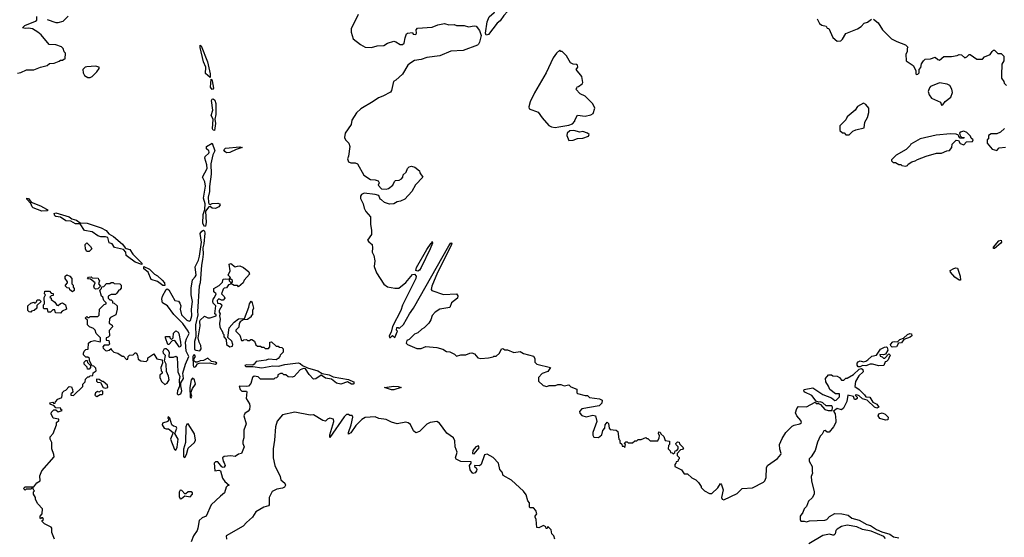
# Model space of a CAD drawing. Extents: x 2386423 to 2568864, y 578392 to 761999.
# Tile 55 of 256: x 2467585 to 2476534, y 642282 to 646988. Entities that reach past the tile are written whole.
import ezdxf

# ---------------------------------------------------------------- set-up
doc = ezdxf.new("R2010")
doc.units = 0

msp = doc.modelspace()

# ---------------------------------------------------------------- linework, layer by layer
at = {"layer": '0CON05XD'}
for points in [[(2471825, 646847.5), (2471818.2, 646865), (2471835, 646970), (2471853.3, 647015), (2471896.4, 647053.6), (2471910, 647075), (2471960, 647115), (2471985, 647130), (2472015, 647132.5), (2472055, 647157.5), (2472066.4, 647136.4), (2472059.8, 647120.2), (2472018.5, 647061.5), (2471984, 647026), (2471952.7, 646977.3), (2471923.8, 646955), (2471845, 646854), (2471825, 646847.5)], [(2467565, 646502.5), (2467595, 646507.5), (2467648.3, 646531.7), (2467715, 646532.5), (2467773, 646557), (2467835, 646572.5), (2467855, 646590), (2467897, 646593), (2467945, 646610), (2467955, 646620), (2467975, 646620), (2467985, 646630), (2467998.3, 646631.7), (2468000, 646685), (2467990, 646695), (2467980, 646725), (2467965, 646740), (2467915, 646760), (2467851.7, 646761.7), (2467779.3, 646849.3), (2467750, 646875), (2467700, 646905), (2467665, 646911.2), (2467635, 646906.7), (2467610, 646915), (2467632.5, 646935), (2467730, 646975), (2467740, 646985), (2467741.7, 647018.3)], [(2467835, 646990), (2467915, 646963.3), (2467935, 646962.5), (2467980, 646975), (2468025, 647020)], [(2470661.2, 647035), (2470596.7, 646905), (2470596.7, 646875), (2470617.5, 646815), (2470682.3, 646762.3), (2470725, 646736.7), (2470783.6, 646736.4), (2470835, 646750), (2470893.6, 646753.6), (2470926.8, 646773.2), (2470985, 646791.4), (2471005, 646786.2), (2471043.1, 646763.1), (2471065, 646761.9), (2471078.9, 646775), (2471087.7, 646822.3), (2471101.7, 646858.3), (2471110, 646865), (2471155, 646870), (2471160, 646855), (2471185, 646853.8), (2471192.5, 646865), (2471187.5, 646895), (2471200.5, 646909.5), (2471335, 646921.2), (2471385, 646941.2), (2471445, 646953.3), (2471485, 646940), (2471535, 646943.3), (2471556.4, 646936.4), (2471626.1, 646936.1), (2471665, 646922.5), (2471715, 646932.5), (2471735, 646930), (2471765, 646890), (2471779.2, 646845), (2471765, 646782.5), (2471756.7, 646765), (2471745, 646757.5), (2471615, 646706.7), (2471505, 646703.3), (2471405, 646660), (2471285, 646644.2), (2471235, 646627.1), (2471175, 646617.5), (2471130.3, 646589.7), (2471114.2, 646575), (2471065, 646492.5), (2471005, 646437.5), (2470982.5, 646425), (2470963.8, 646345), (2470955, 646330), (2470885, 646291.2), (2470845, 646278.8), (2470796.6, 646243.4), (2470685, 646178.8), (2470645, 646140), (2470603.3, 646075), (2470596.7, 646035), (2470543.8, 645955), (2470536.4, 645916.4), (2470546.7, 645895), (2470577.5, 645865), (2470586.7, 645835), (2470573, 645747), (2470563, 645723), (2470572.5, 645695), (2470595, 645687.5), (2470635, 645687.5), (2470656.4, 645676.4), (2470713.6, 645573.6), (2470774.1, 645534.1), (2470815, 645532.9), (2470844.1, 645524.1), (2470853.3, 645505), (2470843, 645483), (2470875, 645450), (2470915, 645447.5), (2470937, 645453), (2470976.7, 645483.3), (2470991.7, 645518.3), (2471000, 645525), (2471035, 645530), (2471055, 645540), (2471066.7, 645555), (2471071.7, 645578.3), (2471098.3, 645601.7), (2471110, 645635), (2471125, 645650), (2471145, 645657.5), (2471177, 645647), (2471220, 645615), (2471223.3, 645595), (2471250, 645555), (2471183.6, 645486.4), (2471150, 645425), (2471085, 645357.5), (2471045, 645337.5), (2471015, 645332.5), (2470987, 645313), (2470945, 645310), (2470900, 645325), (2470875, 645350), (2470860, 645355), (2470848.3, 645388.3), (2470815, 645400), (2470715, 645410), (2470690.7, 645399.3), (2470682.5, 645385), (2470683.6, 645363.6), (2470706.7, 645315), (2470717.5, 645275), (2470732.5, 645245), (2470772.5, 645195), (2470772.5, 645125), (2470782.5, 645075), (2470782.5, 645035), (2470747.5, 644985), (2470757, 644967), (2470787.5, 644945), (2470792.5, 644915), (2470787.5, 644875), (2470802.5, 644845), (2470812.5, 644795), (2470807.5, 644745), (2470826.7, 644685), (2470893.9, 644583.9), (2470928.3, 644558.3), (2470995, 644547.5), (2471031.7, 644548.3), (2471095, 644600), (2471155, 644670.6), (2471175, 644673.1), (2471187.7, 644657.7), (2471185.5, 644635), (2471065, 644391.2), (2471048.8, 644345), (2470975, 644197.5), (2470961.7, 644148.3), (2470942.5, 644115), (2470945, 644100), (2470955, 644100), (2470972.5, 644117.5), (2470995, 644100), (2471020, 644155), (2471010, 644165), (2471011.7, 644188.3), (2471025, 644190), (2471035, 644180), (2471075, 644217.5), (2471127.1, 644312.9), (2471165, 644364), (2471485, 644933.3), (2471505, 644960), (2471512.5, 644955), (2471505.6, 644935), (2471381.8, 644688.2), (2471331.1, 644565), (2471326.4, 644536.4), (2471332.5, 644525), (2471438.3, 644488.3), (2471555, 644496.7), (2471568.8, 644478.8), (2471564.3, 644455.7), (2471510, 644415), (2471495, 644370), (2471403.6, 644356.4), (2471360.7, 644329.3), (2471335, 644300), (2471321.7, 644258.3), (2471305, 644230), (2471260, 644185), (2471240, 644175), (2471205, 644142.5), (2471175, 644130), (2471125, 644080), (2471105, 644070), (2471098.3, 644048.3), (2471110, 644035), (2471195, 644000), (2471235, 644000), (2471275, 644017.5), (2471375, 644007.5), (2471431.7, 643991.7), (2471465, 643972.5), (2471495, 643967.5), (2471538.3, 643948.3), (2471555, 643930), (2471595, 643940), (2471639.3, 643940.7), (2471675, 643957.5), (2471695, 643960), (2471719.3, 643949.3), (2471750, 643915), (2471775, 643907.5), (2471845, 643913.8), (2471887, 643923), (2471895, 643930), (2471915, 643930), (2471945, 643957.5), (2471964.2, 643995.8), (2471975, 644000), (2471995, 643987.5), (2472017.3, 643987.3), (2472075, 643962.5), (2472135, 643972.5), (2472165, 643952.5), (2472255, 643927.5), (2472266.4, 643906.4), (2472266.2, 643875), (2472286.7, 643855), (2472410, 643825), (2472385, 643790), (2472335, 643770), (2472300, 643735), (2472301.7, 643701.7), (2472343, 643663), (2472375, 643653.3), (2472398.3, 643661.7), (2472455, 643662.5), (2472475, 643670), (2472505, 643670), (2472535, 643660), (2472575, 643667.5), (2472595, 643650), (2472648.3, 643628.3), (2472650, 643595), (2472655, 643590), (2472725, 643570), (2472745, 643570), (2472765, 643552.5), (2472855, 643540.8), (2472878.3, 643528.3), (2472877.4, 643502.6), (2472852.4, 643477.6), (2472695, 643450), (2472673, 643427), (2472675, 643410), (2472695, 643390), (2472735, 643377.5), (2472795, 643392.5), (2472817.5, 643385), (2472830, 643335), (2472795.8, 643235), (2472795, 643210), (2472802.4, 643192.4), (2472845, 643188.6), (2472876.7, 643213.3), (2472886.1, 643253.9), (2472903.3, 643275), (2472907.5, 643305), (2472925, 643330), (2472936.4, 643316.4), (2472942.5, 643275), (2472951.7, 643261.7), (2473005, 643257.5), (2473022.5, 643245), (2473030, 643175), (2473040, 643165), (2473040, 643145)], [(2474832.5, 646995), (2474855, 646952.5), (2474875, 646937.5), (2474915, 646930), (2474925, 646910), (2474938.3, 646908.3), (2474975, 646827.5), (2475013.9, 646793.9), (2475050, 646795), (2475065, 646810), (2475095, 646862.5), (2475200, 646905), (2475233, 646927), (2475260, 646955), (2475290, 646965), (2475328.3, 646991.7)], [(2475345, 646992.5), (2475389.3, 646959.3), (2475427, 646897), (2475510, 646815), (2475558.3, 646788.3), (2475635, 646760), (2475658.3, 646738.3), (2475650, 646725), (2475650, 646695), (2475640, 646675), (2475642.5, 646615), (2475705, 646570), (2475730, 646525), (2475730, 646495), (2475735, 646490), (2475748.3, 646491.7), (2475760, 646505), (2475760, 646535), (2475777, 646553), (2475783, 646587), (2475800, 646615), (2475815, 646630), (2475865, 646632.5), (2475905, 646647.5), (2475930, 646625), (2475945, 646620), (2475985, 646652.5), (2476055, 646652.5), (2476105, 646662.5), (2476125, 646672.5), (2476145, 646667.5), (2476175, 646642.5), (2476195, 646650), (2476215, 646670), (2476225, 646670), (2476285, 646630), (2476335, 646630), (2476355, 646650), (2476405, 646670), (2476425, 646700), (2476435, 646710), (2476445, 646710), (2476475, 646680), (2476505, 646680), (2476530, 646655), (2476530, 646615), (2476512.5, 646585), (2476507.5, 646485), (2476510, 646455), (2476530, 646425), (2476531.7, 646411.7), (2476555, 646390)], [(2469315, 646462.5), (2469275, 646500), (2469275.4, 646555.4), (2469254.4, 646605), (2469224.2, 646735), (2469225, 646757.5), (2469235, 646750), (2469292.7, 646605), (2469315.5, 646494.5), (2469315, 646462.5)], [(2472450.7, 646009.3), (2472485, 646014), (2472575, 646030), (2472608.3, 646041.7), (2472630, 646065), (2472630, 646075), (2472655, 646120), (2472725, 646110), (2472777, 646123), (2472797.5, 646135), (2472812.5, 646185), (2472795, 646222.5), (2472725, 646292.5), (2472680, 646315), (2472640, 646355), (2472650, 646365), (2472651.7, 646378.3), (2472665, 646380), (2472696.4, 646403.6), (2472703.3, 646416.7), (2472695, 646470), (2472642.5, 646535), (2472658.8, 646555), (2472656.2, 646575), (2472645, 646581.2), (2472615, 646582.5), (2472592.5, 646595), (2472555, 646660), (2472515, 646700), (2472505, 646700), (2472495, 646710), (2472465, 646683.8), (2472435, 646640), (2472370, 646505), (2472265, 646324.3), (2472225, 646242), (2472211.4, 646195), (2472216.4, 646176.4), (2472296.4, 646146.4), (2472332.5, 646095), (2472395, 646027.5), (2472420, 646015), (2472450.7, 646009.3)], [(2468205, 646462.5), (2468225, 646463.3), (2468245, 646472.5), (2468287.5, 646515), (2468307.5, 646545), (2468306.4, 646556.4), (2468275, 646566.7), (2468195, 646560), (2468180, 646555), (2468160, 646535), (2468162.5, 646505), (2468175, 646480), (2468205, 646462.5)], [(2469335, 646352.5), (2469318.1, 646375), (2469325, 646446.7), (2469335, 646432.5), (2469345.6, 646365), (2469343.9, 646356.1), (2469335, 646352.5)], [(2475965, 646210), (2475975, 646212.5), (2475997.5, 646245), (2476047.5, 646285), (2476062.5, 646325), (2476057.5, 646355), (2476039.3, 646389.3), (2476015, 646402.5), (2475945, 646413.3), (2475865, 646380), (2475853, 646367), (2475843.3, 646335), (2475850, 646305), (2475872.5, 646275), (2475955, 646237.5), (2475965, 646210)], [(2469355, 645980), (2469345, 645982.5), (2469337.8, 645995), (2469344, 646085), (2469326.6, 646116.6), (2469340, 646165), (2469327.4, 646252.6), (2469335, 646264.3), (2469345, 646267.1), (2469357.4, 646257.4), (2469366.9, 646225), (2469369.1, 646125), (2469357.5, 646085), (2469365.4, 646045), (2469355, 645980)], [(2475125, 645940), (2475157, 645973), (2475185, 645987.5), (2475260, 646005), (2475267.5, 646055), (2475291.7, 646098.3), (2475302.5, 646145), (2475302.5, 646185), (2475275, 646217.5), (2475255, 646230), (2475200.7, 646199.3), (2475177.5, 646165), (2475107.5, 646105), (2475095, 646077.5), (2475038.3, 646021.7), (2475040.7, 645980.7), (2475065, 645960), (2475078.3, 645958.3), (2475095, 645940), (2475125, 645940)], [(2472575, 645890), (2472615, 645891.2), (2472655, 645906.7), (2472705, 645910), (2472755, 645930), (2472760, 645945), (2472746.7, 645956.7), (2472705, 645972.5), (2472675, 645966.7), (2472620.7, 645980.7), (2472585, 645976.2), (2472562.5, 645955), (2472557.5, 645935), (2472575, 645890)], [(2475635, 645657.5), (2475655, 645662.5), (2475660, 645675), (2475693.3, 645696.7), (2475725, 645703.3), (2475745, 645716.7), (2475825, 645747.5), (2475917, 645773), (2475965, 645773.3), (2476013, 645797), (2476035, 645800), (2476057.5, 645825), (2476060, 645855), (2476098.3, 645891.7), (2476118.3, 645888.3), (2476131.7, 645861.7), (2476165, 645850), (2476191.7, 645878.3), (2476245, 645880), (2476250, 645895), (2476231.7, 645911.7), (2476228.3, 645928.3), (2476193, 645963), (2476165, 645974), (2476133.8, 645966.2), (2476127.5, 645955), (2476131.7, 645931.7), (2476145, 645920), (2476168.3, 645918.3), (2476165, 645910), (2476131.7, 645911.7), (2476120, 645925), (2476118.3, 645938.3), (2476097, 645947), (2476045, 645950), (2475915, 645938.8), (2475770, 645905), (2475685, 645857.5), (2475680, 645845), (2475643, 645807), (2475550, 645755), (2475510, 645715), (2475510, 645705), (2475525, 645690), (2475545, 645690), (2475575, 645670), (2475595, 645670), (2475603, 645663), (2475635, 645657.5)], [(2476535, 646000), (2476500, 645965), (2476465, 645950), (2476415, 645950), (2476390, 645935), (2476390, 645905), (2476380, 645895), (2476380, 645865), (2476425, 645810), (2476465, 645800)], [(2469265, 645108.6), (2469248.2, 645135), (2469253, 645217), (2469267, 645263), (2469272.2, 645315), (2469256.2, 645365), (2469274.5, 645475), (2469268.1, 645515), (2469245.8, 645555), (2469290.4, 645635), (2469287.3, 645667.3), (2469267.7, 645727.7), (2469270.8, 645745), (2469304.4, 645775), (2469307.7, 645785), (2469305, 645795.6), (2469282.9, 645815), (2469282.9, 645835), (2469335, 645864), (2469358, 645795), (2469340.8, 645759.2), (2469323.8, 645676.2), (2469326.1, 645585), (2469308.8, 645471.2), (2469310.7, 645425), (2469298.2, 645375), (2469300.8, 645325), (2469305, 645312.5), (2469315, 645306.7), (2469335, 645315.7), (2469385, 645318.6), (2469402.5, 645315), (2469408, 645305), (2469395, 645286), (2469365, 645270), (2469335, 645273.3), (2469315, 645290), (2469305, 645287.5), (2469272.5, 645247.5), (2469281.2, 645145), (2469275, 645112), (2469265, 645108.6)], [(2469465, 645777.1), (2469449.4, 645789.4), (2469439.2, 645805), (2469455, 645820), (2469585, 645830.8), (2469607.5, 645825), (2469551.2, 645808.8), (2469495, 645781.9), (2469465, 645777.1)], [(2476465, 645800), (2476488.3, 645821.7), (2476545, 645830)], [(2467785, 645246), (2467707.1, 645277.1), (2467697.3, 645287.3), (2467686.7, 645316.7), (2467648.8, 645355), (2467650, 645365), (2467665, 645360.8), (2467688.3, 645328.3), (2467775, 645294.4), (2467830, 645265), (2467842.5, 645255), (2467835, 645250), (2467785, 645246)], [(2468695, 644761.2), (2468634.1, 644784.1), (2468563.6, 644833.6), (2468552.5, 644845), (2468550.8, 644875), (2468528.3, 644898.3), (2468447.8, 644917.8), (2468425, 644948.8), (2468398.3, 644958.3), (2468385, 645007.5), (2468365, 645014), (2468323, 645013), (2468295, 645022.5), (2468245, 645060), (2468175, 645070), (2468135, 645132.5), (2468092, 645132), (2468050, 645155), (2468005, 645160), (2467955, 645193.8), (2467915, 645198), (2467905, 645206), (2467897.1, 645225), (2467915, 645233.3), (2468033.8, 645195), (2468058.7, 645178.7), (2468101.2, 645165), (2468135, 645140), (2468197.5, 645137.5), (2468327, 645097), (2468370.6, 645070.6), (2468395, 645041.4), (2468437, 645017), (2468518.3, 644948.3), (2468542.7, 644912.7), (2468553.6, 644906.4), (2468585, 644898.8), (2468614.2, 644855), (2468695.5, 644775.5), (2468695, 644761.2)], [(2467902.5, 642265), (2467877.5, 642325), (2467877.5, 642365), (2467870, 642375), (2467810, 642405), (2467790, 642425), (2467790, 642435), (2467800, 642445), (2467795, 642460), (2467785, 642460), (2467775, 642450), (2467770, 642455), (2467770, 642475), (2467790, 642495), (2467791.7, 642541.7), (2467750, 642585), (2467730, 642625), (2467730, 642645), (2467710, 642675), (2467710, 642695), (2467720, 642705), (2467710, 642715), (2467708.3, 642728.3), (2467695, 642730), (2467685, 642720), (2467645, 642720), (2467635, 642710), (2467620, 642725), (2467635, 642740), (2467715, 642740), (2467741.7, 642778.3), (2467770, 642795), (2467768.3, 642841.7), (2467787.5, 642885), (2467897.5, 643015), (2467896.7, 643035), (2467877, 643087), (2467877.5, 643145), (2467863.3, 643175), (2467863.3, 643195), (2467890, 643225), (2467920, 643305), (2467920, 643325), (2467940, 643345), (2467940, 643355), (2467890, 643365), (2467870, 643405), (2467875, 643420), (2467895, 643440), (2467915, 643440), (2467935, 643422.5), (2467970, 643435), (2467960, 643445), (2467960, 643455), (2467915, 643460), (2467898.3, 643478.3), (2467861.7, 643491.7), (2467860, 643505), (2467885, 643510), (2467895, 643500), (2467908.3, 643501.7), (2467910, 643515), (2467930.7, 643539.3), (2467966.7, 643553.3), (2467975, 643600), (2467990, 643615), (2468005, 643620), (2468035, 643652.5), (2468055, 643650), (2468066.4, 643626.4), (2468067, 643603), (2468050, 643585), (2468050, 643575), (2468075, 643570), (2468158.3, 643651.7), (2468160, 643675), (2468180, 643695), (2468181.7, 643718.3), (2468205, 643740), (2468215, 643740), (2468225, 643750), (2468248.3, 643751.7), (2468251.7, 643778.3), (2468280, 643795), (2468278.3, 643818.3), (2468258.3, 643838.3), (2468245, 643840), (2468220, 643885), (2468218.3, 643908.3), (2468205, 643920), (2468185, 643920), (2468165, 643940), (2468163.6, 643956.4), (2468170, 643975), (2468185, 643990), (2468208.3, 643991.7), (2468211.7, 644048.3), (2468228.3, 644061.7), (2468265, 644070), (2468315, 644060), (2468320, 644065), (2468320, 644095), (2468280, 644135), (2468270, 644165), (2468255, 644180), (2468220, 644195), (2468200, 644215), (2468200, 644255), (2468180, 644275), (2468195, 644290), (2468205, 644280), (2468215, 644280), (2468225, 644290), (2468295, 644290), (2468308.3, 644301.7), (2468310, 644355), (2468351.7, 644398.3), (2468370, 644405), (2468370, 644415), (2468350, 644435), (2468340, 644465), (2468330, 644475), (2468312.5, 644527.5), (2468330, 644545), (2468331.7, 644558.3), (2468348.3, 644561.7), (2468375, 644590), (2468405, 644590), (2468415, 644600), (2468435, 644600), (2468445, 644590), (2468495, 644587.5), (2468507.5, 644575), (2468507, 644547), (2468495, 644532.5), (2468485, 644530), (2468469.3, 644500.7), (2468455, 644490), (2468415, 644490), (2468390, 644475), (2468390, 644455), (2468405, 644440), (2468415, 644440), (2468428.3, 644428.3), (2468430, 644415), (2468445, 644410), (2468470, 644385), (2468470, 644355), (2468457.5, 644305), (2468409.3, 644280.7), (2468400.7, 644269.3), (2468398.3, 644228.3), (2468425, 644210), (2468427.5, 644195), (2468398.3, 644161.7), (2468400, 644115), (2468388.3, 644101.7), (2468370, 644095), (2468370, 644075), (2468395, 644070), (2468401.7, 644038.3), (2468391.7, 644028.3), (2468351.7, 644028.3), (2468340, 644015), (2468343, 644003), (2468365, 643980), (2468375, 643977.5), (2468397, 643983), (2468415, 644000), (2468420, 643985), (2468440, 643965), (2468476.2, 643956.2), (2468515, 643930), (2468528.3, 643928.3), (2468555, 643900), (2468568.3, 643901.7), (2468570, 643925), (2468583, 643937), (2468615, 643940), (2468635, 643960), (2468645, 643960), (2468657, 643937), (2468661.7, 643901.7), (2468685, 643887.5), (2468735, 643880), (2468750, 643895), (2468750, 643915), (2468805, 643950), (2468830, 643905), (2468880, 643895), (2468882.5, 643865), (2468866.7, 643825), (2468870, 643795), (2468880, 643785), (2468880, 643775), (2468860, 643755), (2468857.5, 643735), (2468875, 643700), (2468905, 643670), (2468925, 643682.5), (2468942.5, 643715), (2468937, 643747), (2468918.3, 643788.3), (2468916.4, 643856.4), (2468900, 643885), (2468910, 643935), (2468893.3, 643953.3), (2468890, 643975), (2468902.5, 643997.5), (2468915, 643997.5), (2468932.5, 643985), (2468942.5, 643965), (2468940, 643925), (2468945, 643920), (2468981.7, 643918.3), (2469005, 643927.5), (2469015, 643920), (2469023.8, 643785), (2469041.2, 643745), (2469033.8, 643715), (2469037.5, 643655), (2469018.8, 643615), (2469016.1, 643586.1), (2469026.1, 643576.1), (2469049.2, 643585), (2469060, 643615), (2469049.3, 643659.3), (2469050, 643685), (2469072.9, 643725), (2469067.8, 643775), (2469091.8, 643855), (2469121.3, 643925), (2469099.6, 643975), (2469093.1, 644055), (2469100.4, 644085), (2469124.2, 644135), (2469116.3, 644156.3), (2469067.5, 644225), (2468986.4, 644306.4), (2468929.4, 644385), (2468883.3, 644415), (2468875.9, 644445.9), (2468882.9, 644475), (2468915, 644536.2), (2468925, 644540.8), (2468941.7, 644531.7), (2468995, 644436.2), (2469028, 644428), (2469042, 644412), (2469050, 644385), (2469044.3, 644355), (2469056, 644305), (2469105.6, 644255), (2469125, 644248.2), (2469137.2, 644252.8), (2469149.7, 644295), (2469147.9, 644355), (2469156.2, 644425), (2469142.5, 644485), (2469144.4, 644545.6), (2469156.8, 644623.2), (2469181.2, 644648.8), (2469188.1, 644665), (2469180.3, 644739.7), (2469209.7, 644800.3), (2469220.5, 644839.5), (2469237.5, 644965), (2469226.5, 645045), (2469239.2, 645065), (2469255, 645075.6), (2469265, 645066.2), (2469268.1, 645048.1), (2469258.6, 644951.4), (2469249.4, 644915), (2469252.7, 644855), (2469247.2, 644807.2), (2469237.1, 644755), (2469225.5, 644595), (2469217.7, 644565), (2469200.4, 644335), (2469202.9, 644305), (2469182.1, 644215), (2469186.2, 644105), (2469175, 644062.5), (2469173.2, 644023.2), (2469175, 643990), (2469185, 643982.5), (2469221.7, 643978.3), (2469233, 643997), (2469231.2, 644025), (2469216.2, 644055), (2469208, 644095), (2469226.7, 644205), (2469221.2, 644245), (2469225, 644257.5), (2469265, 644292.5), (2469295, 644276.7), (2469315, 644276.7), (2469370, 644295), (2469370, 644305), (2469360, 644315), (2469367.5, 644387.5), (2469345, 644410), (2469340, 644425), (2469343, 644447), (2469357, 644463), (2469370, 644495), (2469350, 644515), (2469350, 644545), (2469398.3, 644571.7), (2469427, 644603), (2469435, 644627.5), (2469455, 644632.5), (2469490, 644630), (2469490, 644615), (2469501.7, 644601.7), (2469518.3, 644601.7), (2469518.3, 644618.3), (2469505, 644630), (2469490, 644630), (2469500, 644645), (2469480, 644665), (2469497.5, 644705), (2469490, 644765), (2469505, 644770), (2469545, 644740), (2469565, 644747.5)], [(2476445, 644907.5), (2476435, 644907.5), (2476435, 644920), (2476485, 644976.7), (2476505, 644982.5), (2476508.8, 644965), (2476503.3, 644955), (2476445, 644907.5)], [(2468215, 644880), (2468195, 644880), (2468183, 644903), (2468180, 644945), (2468195, 644960), (2468230, 644925), (2468240, 644905), (2468215, 644880)], [(2471205, 644702.2), (2471186.9, 644706.9), (2471190.4, 644735), (2471285, 644900), (2471325, 644956.2), (2471332.5, 644957.5), (2471335, 644970), (2471335.8, 644955), (2471315.5, 644905), (2471235, 644736), (2471218.8, 644711.2), (2471205, 644702.2)], [(2468885, 644571.9), (2468838.4, 644608.4), (2468780.8, 644625), (2468751.5, 644691.5), (2468712.7, 644722.7), (2468713.3, 644745), (2468765, 644719.4), (2468810.6, 644675), (2468838.8, 644658.8), (2468881.2, 644621.2), (2468901.9, 644595), (2468905, 644572), (2468885, 644571.9)], [(2469565, 644747.5), (2469585, 644750), (2469620, 644735), (2469666.4, 644696.4), (2469672.5, 644675), (2469625, 644620), (2469617.5, 644595), (2469575, 644560), (2469565, 644570), (2469535, 644570), (2469505, 644590), (2469495, 644580), (2469481.7, 644578.3), (2469465, 644550), (2469443, 644547), (2469433, 644537), (2469420, 644495), (2469445, 644470), (2469450, 644455), (2469435, 644437.5), (2469418.3, 644438.3), (2469395, 644450), (2469380, 644435), (2469381.7, 644411.7), (2469407, 644407), (2469418.3, 644398.3), (2469422.5, 644385), (2469397.5, 644345), (2469398.3, 644328.3), (2469407.5, 644315), (2469400, 644295), (2469407.5, 644265), (2469400, 644225), (2469403, 644193), (2469430, 644145), (2469430, 644135), (2469440, 644125), (2469440, 644105), (2469461.7, 644081.7), (2469463.9, 644033.9), (2469493.6, 644013.6), (2469520, 644020), (2469522.5, 644035), (2469512.5, 644065), (2469478.3, 644098.3), (2469490, 644185), (2469535, 644237.5), (2469573, 644267), (2469628.3, 644271.7), (2469667, 644373), (2469672.5, 644405), (2469688.3, 644428.3), (2469697.5, 644415), (2469710, 644365), (2469700, 644345), (2469700, 644305), (2469690, 644295), (2469690, 644285), (2469655, 644262.5), (2469615, 644260), (2469590, 644240), (2469580, 644225), (2469577, 644193), (2469550, 644165), (2469550, 644155), (2469585, 644120), (2469601.7, 644071.7), (2469615, 644070), (2469623, 644077), (2469645, 644080), (2469655, 644070), (2469675, 644070), (2469685, 644080), (2469695, 644080), (2469720, 644065), (2469731.7, 644031.7), (2469745, 644020), (2469775, 644020), (2469785, 644010), (2469805, 644010), (2469815, 644000), (2469845, 644000), (2469860, 644015), (2469860, 644055), (2469875, 644060), (2469915, 644020), (2469935, 644020), (2469945, 644010), (2469968.3, 644008.3), (2469980, 643995), (2469980, 643965), (2469951.7, 643938.3), (2469950, 643925), (2469933, 643907), (2469915, 643896.7), (2469847, 643903), (2469825, 643892.5), (2469735, 643880), (2469717.5, 643855), (2469705, 643847.5), (2469645, 643850), (2469630, 643845), (2469640, 643835), (2469705, 643834.4), (2469785, 643822.5), (2469885, 643839.6), (2469937.4, 643837.4), (2469995, 643852.3), (2470117, 643867), (2470135, 643863.1), (2470156.2, 643845), (2470202.4, 643822.4), (2470296.2, 643796.2), (2470335, 643771.2), (2470398.2, 643758.2), (2470435, 643739.5), (2470575, 643715.4), (2470620, 643695), (2470626.4, 643685), (2470615, 643673.6), (2470601.2, 643675), (2470565, 643695.8), (2470505, 643675.6), (2470463.6, 643683.6), (2470419.7, 643719.7), (2470365, 643727.5), (2470326.2, 643756.2), (2470276.1, 643723.9), (2470255, 643720), (2470215, 643762), (2470182.7, 643812.7), (2470165, 643817.5), (2470133.8, 643805), (2470080, 643745), (2470061.7, 643738.3), (2470025, 643740), (2470005, 643760), (2469985, 643760), (2469975, 643770), (2469955, 643772.5), (2469931.7, 643758.3), (2469930, 643745), (2469918.3, 643731.7), (2469905, 643730), (2469895, 643720), (2469775, 643720), (2469751.7, 643741.7), (2469715, 643746.2), (2469700, 643735), (2469685, 643680), (2469665, 643657.5), (2469645, 643652.5), (2469580, 643655), (2469587.5, 643625), (2469605, 643610), (2469645, 643610), (2469650, 643605), (2469642.5, 643545), (2469672.5, 643495), (2469676.2, 643475), (2469673.3, 643445), (2469661.7, 643428.3), (2469632, 643408), (2469623.3, 643385), (2469643.3, 643315), (2469623.3, 643255), (2469622.5, 643185), (2469612.5, 643155), (2469612.5, 643135), (2469626.2, 643105), (2469600, 643045), (2469573.3, 643036.7), (2469545, 643017.5), (2469505, 643022.5), (2469445, 643016), (2469427.5, 643005), (2469433.3, 642975), (2469445, 642960), (2469452.5, 642935), (2469445, 642920), (2469435, 642917.5), (2469423.6, 642923.6), (2469385, 642966.7), (2469365, 642967.5), (2469352.5, 642955), (2469360, 642885), (2469395, 642892.5), (2469410, 642885), (2469429.5, 642819.5), (2469450.5, 642790.5), (2469490, 642755), (2469475, 642750), (2469463, 642737), (2469447.5, 642685), (2469410, 642655), (2469324.2, 642575.8), (2469278.8, 642475), (2469242.4, 642457.6), (2469215.6, 642434.4), (2469205.6, 642365), (2469197.1, 642345), (2469165.8, 642294.2), (2469145, 642240)], [(2476135, 644620), (2476125, 644620), (2476085, 644646.7), (2476045, 644692.5), (2476043.6, 644706.4), (2476075, 644726.7), (2476095, 644732.5), (2476109.3, 644729.3), (2476132.5, 644655), (2476135, 644620)], [(2468065, 644512.5), (2468041.7, 644531.7), (2468038.3, 644548.3), (2468015, 644550), (2468000, 644565), (2468000, 644575), (2468020, 644595), (2468020, 644605), (2467997.5, 644635), (2467997.5, 644655), (2468013, 644667), (2468040, 644655), (2468060, 644635), (2468060, 644585), (2468070, 644575), (2468070, 644555), (2468080, 644545), (2468080, 644525), (2468065, 644512.5)], [(2468275, 644537.5), (2468263.9, 644543.9), (2468260, 644565), (2468270, 644595), (2468228.3, 644628.3), (2468201.7, 644631.7), (2468211.7, 644648.3), (2468235, 644650), (2468245, 644640), (2468298.3, 644638.3), (2468300, 644625), (2468310, 644615), (2468300, 644585), (2468320, 644565), (2468295, 644540), (2468275, 644537.5)], [(2467955, 644320), (2467911.7, 644321.7), (2467905, 644350), (2467885, 644350), (2467865, 644330), (2467845, 644330), (2467838.3, 644358.3), (2467805, 644360), (2467800, 644365), (2467800, 644395), (2467810, 644405), (2467808.3, 644461.7), (2467820, 644485), (2467810, 644495), (2467815, 644520), (2467855, 644520), (2467871.7, 644501.7), (2467888.3, 644498.3), (2467888.3, 644481.7), (2467871.7, 644478.3), (2467860, 644465), (2467870, 644455), (2467870, 644445), (2467905, 644420), (2467921.7, 644391.7), (2467935, 644390), (2467955, 644407.5), (2467975, 644412.5), (2468000, 644395), (2468010, 644355), (2467971.7, 644338.3), (2467955, 644320)], [(2467685, 644330), (2467671.7, 644331.7), (2467660, 644345), (2467660, 644385), (2467685, 644410), (2467715, 644420), (2467725, 644410), (2467738.3, 644421.7), (2467745, 644440), (2467765, 644440), (2467780, 644425), (2467741.7, 644388.3), (2467740, 644365), (2467717, 644343), (2467692.5, 644337.5), (2467685, 644330)], [(2469045, 644010), (2469033.6, 644013.6), (2468995, 644070), (2468971.7, 644068.3), (2468940, 644035), (2468930, 644035), (2468910, 644095), (2468911.7, 644108.3), (2468948.3, 644108.3), (2468950, 644095), (2468965, 644080), (2468980, 644095), (2468981.7, 644138.3), (2469005, 644160), (2469025, 644147.5), (2469032.5, 644135), (2469046.1, 644056.1), (2469050, 644025), (2469045, 644010)], [(2475515, 644011.2), (2475501.9, 644021.9), (2475500, 644035), (2475521.5, 644058.5), (2475535, 644063.3), (2475565, 644058.8), (2475585, 644081.4), (2475618.8, 644091.2), (2475653.9, 644126.1), (2475675, 644134.4), (2475690.5, 644130.5), (2475692.5, 644115), (2475679.5, 644100.5), (2475620, 644080), (2475600.8, 644049.2), (2475573.6, 644046.4), (2475555, 644013.3), (2475515, 644011.2)], [(2475225, 643832.5), (2475205, 643833.3), (2475195.8, 643845.8), (2475195.8, 643865), (2475205, 643877.5), (2475225, 643885.8), (2475255, 643876), (2475275, 643882.9), (2475295.4, 643894.6), (2475330.6, 643929.4), (2475373.3, 643936.7), (2475407.7, 643992.3), (2475445, 644011.2), (2475463.6, 644013.6), (2475468.8, 644008.8), (2475476.2, 643983.8), (2475453, 643947), (2475435, 643940), (2475402.5, 643945), (2475405, 643930), (2475425, 643922.5), (2475435, 643910), (2475448.3, 643911.7), (2475485, 643950), (2475500, 643935), (2475490, 643925), (2475480, 643895), (2475465, 643880), (2475451.7, 643878.3), (2475440, 643845), (2475395, 643840), (2475336.2, 643856.2), (2475315.8, 643855.8), (2475275, 643840), (2475245, 643843.3), (2475225, 643832.5)], [(2469175, 643828), (2469185, 643834.2), (2469201.7, 643858.3), (2469215.8, 643864.2), (2469307.3, 643867.3), (2469365, 643856.7), (2469377.5, 643865), (2469365, 643873.3), (2469329.3, 643879.3), (2469295, 643910), (2469255, 643888), (2469225, 643886.2), (2469197, 643873), (2469183.6, 643873.6), (2469167.5, 643885), (2469168.3, 643901.7), (2469182.5, 643925), (2469175, 643940), (2469165, 643937.5), (2469160, 643925), (2469161.4, 643845), (2469165, 643832), (2469175, 643828)], [(2468215, 643810), (2468201.7, 643811.7), (2468198.3, 643828.3), (2468170, 643855), (2468170, 643875), (2468185, 643890), (2468198.3, 643888.3), (2468201.7, 643871.7), (2468230, 643845), (2468230, 643825), (2468215, 643810)], [(2473040, 643145), (2473058.3, 643128.3), (2473061.7, 643111.7), (2473075, 643110), (2473085, 643100), (2473090, 643125), (2473080, 643135), (2473095, 643150), (2473105, 643150), (2473115, 643140), (2473155, 643140), (2473175, 643160), (2473195, 643160), (2473205, 643170), (2473235, 643170), (2473275, 643190), (2473285, 643180), (2473295, 643180), (2473315, 643160), (2473385, 643160), (2473397.5, 643185), (2473400, 643205), (2473390, 643225), (2473395, 643240), (2473406.4, 643236.4), (2473411.7, 643221.7), (2473438.3, 643198.3), (2473450.7, 643160.7), (2473490, 643155), (2473490, 643125), (2473483, 643117), (2473480, 643085), (2473498.3, 643068.3), (2473501.7, 643051.7), (2473515, 643050), (2473525, 643040), (2473538.3, 643051.7), (2473541.7, 643068.3), (2473558.3, 643071.7), (2473570, 643085), (2473570, 643105), (2473551.7, 643121.7), (2473550, 643135), (2473565, 643150), (2473578.3, 643148.3), (2473581.7, 643131.7), (2473620, 643095), (2473608.3, 643081.7), (2473591.7, 643078.3), (2473560, 643045), (2473560, 643025), (2473578.3, 643008.3), (2473580, 642995), (2473570, 642985), (2473568.3, 642971.7), (2473551.7, 642968.3), (2473550, 642955), (2473540, 642945), (2473540, 642925), (2473600, 642895), (2473625, 642860), (2473655, 642860), (2473695, 642822.5), (2473730, 642805), (2473755, 642780), (2473780, 642745), (2473780, 642735), (2473810, 642705), (2473855, 642680), (2473875, 642680), (2473929.3, 642730.7), (2473955, 642770), (2473965, 642760), (2473979.2, 642715), (2473962.5, 642645), (2473970, 642630), (2473985, 642622.5), (2474105, 642680), (2474153, 642727), (2474247, 642733), (2474345, 642782.5), (2474357.5, 642795), (2474370, 642825), (2474372.5, 642915), (2474382.5, 642935), (2474473, 642997), (2474502.5, 643035), (2474506.7, 643045), (2474493.6, 643083.6), (2474492.5, 643125), (2474515, 643180), (2474550, 643235), (2474605, 643292.5), (2474625, 643302.5), (2474677, 643313), (2474690, 643325), (2474686.2, 643345), (2474650, 643385), (2474637.5, 643415), (2474648.3, 643451.7), (2474665, 643470), (2474735, 643467.5), (2474815, 643510), (2474825, 643500), (2474845, 643500), (2474865, 643490), (2474903, 643443), (2474933.8, 643433.8), (2474970, 643435), (2474972, 643465), (2474967, 643477), (2474916.2, 643476.2), (2474885, 643506), (2474865, 643512.5), (2474845, 643510), (2474825, 643520), (2474785, 643570), (2474721.7, 643601.7), (2474711.2, 643615), (2474713.8, 643625), (2474795, 643641.4), (2474885, 643579.2), (2474965, 643548.8), (2474994.4, 643524.4), (2475005, 643527.5), (2475035, 643560), (2475037.5, 643585), (2475000, 643585), (2474947.5, 643625), (2474936.7, 643656.7), (2474912.5, 643695), (2474910, 643725), (2474935, 643760), (2474965, 643760), (2474975, 643750), (2475015, 643747.5), (2475037.5, 643735), (2475055, 643710), (2475075, 643710), (2475095, 643730), (2475105, 643730), (2475165, 643762.5), (2475215, 643812), (2475235, 643817.5), (2475248.6, 643808.6), (2475250, 643785), (2475210.8, 643749.2), (2475182.1, 643697.9), (2475175, 643653.8), (2475216.4, 643626.4), (2475265, 643577.5), (2475275, 643560), (2475312.5, 643555), (2475340.7, 643510.7), (2475375, 643492.5), (2475392.5, 643465), (2475375, 643456.7), (2475353.9, 643463.9), (2475288.3, 643528.3), (2475245, 643540), (2475215, 643567.5), (2475195, 643577.5), (2475180, 643575), (2475197.5, 643555), (2475196.7, 643545), (2475183.6, 643533.6), (2475172.5, 643535), (2475162.5, 643562.5), (2475113.3, 643575), (2475103.9, 643516.1), (2475072.5, 643455), (2475055, 643440), (2475015, 643452.5), (2474982.5, 643427.5), (2474997.5, 643405), (2475003.3, 643345), (2475002.5, 643325), (2474982.5, 643285), (2474941.7, 643238.3), (2474925, 643238.8), (2474905, 643254), (2474895, 643249.2), (2474879.3, 643220.7), (2474859.3, 643200.7), (2474835, 643146.7), (2474815, 643070), (2474780, 643015), (2474760, 642995), (2474760, 642975), (2474787, 642927), (2474788.3, 642881.7), (2474790, 642865), (2474780, 642835), (2474782.5, 642795), (2474806.7, 642695), (2474806.4, 642673.6), (2474789.3, 642640.7), (2474755, 642610), (2474737, 642563), (2474715, 642540), (2474702.5, 642507.5), (2474677.5, 642475), (2474677.5, 642445), (2474685, 642430), (2474715, 642430), (2474735, 642422.5), (2474765, 642432.5), (2474901.7, 642438.3), (2474920, 642445), (2474945, 642470), (2474993, 642497), (2475056.4, 642496.4), (2475115, 642482.5), (2475147.5, 642457.5), (2475215, 642437.5), (2475285, 642398), (2475318.9, 642388.9), (2475373.3, 642353.3), (2475421.5, 642331.5), (2475495, 642310.9), (2475526.5, 642286.5), (2475577.1, 642277.1)], [(2468365, 643636.7), (2468385, 643643.3), (2468383.3, 643665), (2468345, 643700), (2468335, 643700), (2468307, 643717), (2468281.7, 643718.3), (2468281.7, 643701.7), (2468293, 643693), (2468318.3, 643688.3), (2468345, 643642.5), (2468365, 643636.7)], [(2469145, 643550), (2469150, 643565), (2469140, 643595), (2469155.8, 643634.2), (2469182.5, 643675), (2469172.5, 643715), (2469155, 643727.5), (2469142.9, 643715), (2469132.5, 643645), (2469134, 643554), (2469145, 643550)], [(2470985, 643622.9), (2470963.2, 643623.2), (2470900, 643645), (2470986.7, 643656.7), (2471025, 643652.9), (2471052.5, 643645), (2470985, 643622.9)], [(2468285, 643563.3), (2468315, 643580), (2468335, 643580), (2468340, 643585), (2468339.3, 643609.3), (2468325, 643612.5), (2468305, 643602.5), (2468293.6, 643606.4), (2468273.6, 643596.4), (2468267.5, 643575), (2468285, 643563.3)], [(2469005, 643074.3), (2469017, 643103), (2469025.4, 643175), (2468996.4, 643226.4), (2469012, 643275), (2469006.9, 643286.9), (2468982, 643292), (2468967.5, 643305), (2468950, 643365), (2468935, 643380), (2468930, 643365), (2468940, 643355), (2468930, 643335), (2468881.7, 643318.3), (2468880, 643305), (2468897.5, 643275), (2468915, 643266.7), (2468937, 643267), (2468980, 643235), (2468956, 643175), (2468991.5, 643081.5), (2469005, 643074.3)], [(2472450, 642265), (2472440, 642295), (2472423, 642313), (2472415, 642350), (2472385, 642380), (2472378.3, 642361.7), (2472371.7, 642361.7), (2472368.3, 642378.3), (2472345, 642390), (2472305, 642367.5), (2472285, 642370), (2472280, 642445), (2472270, 642465), (2472270, 642475), (2472286.7, 642495), (2472276.7, 642525), (2472255, 642550), (2472225, 642550), (2472220, 642555), (2472220, 642595), (2472203, 642613), (2472187, 642667), (2472163, 642703), (2472055, 642802.5), (2471980, 642845), (2471970, 642875), (2471948.3, 642898.3), (2471936.2, 642955), (2471888.3, 643008.3), (2471835, 643038.8), (2471808.7, 643031.3), (2471780, 642945), (2471765, 642933.3), (2471720, 642935), (2471720, 642925), (2471733.6, 642913.6), (2471739.2, 642899.2), (2471738, 642885), (2471725, 642868.8), (2471702.5, 642862.5), (2471680, 642895), (2471672.5, 642935), (2471690, 642955), (2471688.3, 642968.3), (2471595, 642970), (2471551.2, 642991.2), (2471546.7, 643005), (2471560, 643055), (2471544.1, 643104.1), (2471540.7, 643159.3), (2471527.7, 643187.7), (2471468.3, 643228.3), (2471401.2, 643321.2), (2471375, 643336), (2471315, 643326.2), (2471285, 643311.2), (2471217.5, 643245), (2471185, 643232.5), (2471165, 643250), (2471136.1, 643306.1), (2471115, 643322.5), (2471095, 643327.5), (2471015, 643312.5), (2470965, 643327.5), (2470915, 643352.5), (2470850.7, 643360.7), (2470815, 643376.7), (2470725, 643370), (2470695, 643353.3), (2470641.5, 643298.5), (2470595, 643232), (2470575, 643220), (2470573.8, 643235), (2470598.8, 643305), (2470612.5, 643375), (2470608.3, 643388.3), (2470585, 643390), (2470575, 643400), (2470565, 643400), (2470555, 643397.5), (2470535, 643376.7), (2470405, 643190), (2470404, 643214), (2470441.2, 643335), (2470436, 643355), (2470405, 643365.7), (2470382.5, 643355), (2470365, 643337.5), (2470340, 643345), (2470256.4, 643396.4), (2470225, 643392.5), (2470085, 643420), (2469973.9, 643396.1), (2469925, 643337.5), (2469908.8, 643285), (2469902.5, 643165), (2469890, 643085), (2469888.8, 643005), (2469904.2, 642935), (2469953.8, 642835), (2469960, 642805), (2469994.2, 642775), (2470000, 642755), (2469991.2, 642738.8), (2469975, 642727.5), (2469920.7, 642719.3), (2469880.7, 642699.3), (2469853.3, 642645), (2469853, 642577), (2469845, 642567.5), (2469805, 642557.5), (2469732.5, 642515), (2469702.5, 642465), (2469645, 642417.5), (2469615, 642382.5), (2469462.5, 642295), (2469463.3, 642265)], [(2475455, 643347.5), (2475402.7, 643362.7), (2475388.8, 643385), (2475394, 643406), (2475425, 643413.3), (2475450.7, 643400.7), (2475477.5, 643375), (2475475, 643350), (2475455, 643347.5)], [(2469085, 643007.5), (2469101.2, 643035), (2469115, 643092.5), (2469175, 643142.5), (2469184, 643165), (2469175, 643223.3), (2469115, 643312.5), (2469105, 643311.2), (2469093.6, 643286.4), (2469090.6, 643145), (2469072.5, 643082.5), (2469072.7, 643022.7), (2469075, 643012.5), (2469085, 643007.5)], [(2471715, 643040), (2471762.5, 643095), (2471755, 643112.5), (2471730, 643105), (2471705, 643070), (2471700, 643045), (2471715, 643040)], [(2469042.3, 642632.3), (2469055, 642633.8), (2469085, 642660), (2469135, 642650), (2469156.7, 642675), (2469156.2, 642686.2), (2469145, 642696.2), (2469116.4, 642696.4), (2469095, 642677.5), (2469085, 642677.5), (2469058.8, 642708.8), (2469045, 642711.2), (2469035, 642693.3), (2469033.2, 642653.2), (2469042.3, 642632.3)], [(2475455, 642272), (2475438.5, 642288.5), (2475325, 642336.7), (2475245, 642351.9), (2475195, 642376.5), (2475105, 642392.7), (2475055, 642379.2), (2475014, 642355), (2475002, 642345), (2474995.8, 642315), (2474985, 642302.5), (2474975, 642300), (2474945, 642310), (2474885, 642298), (2474756.4, 642223.6)]]:
    msp.add_lwpolyline(points, dxfattribs=at)

doc.saveas('drawing.dxf')
